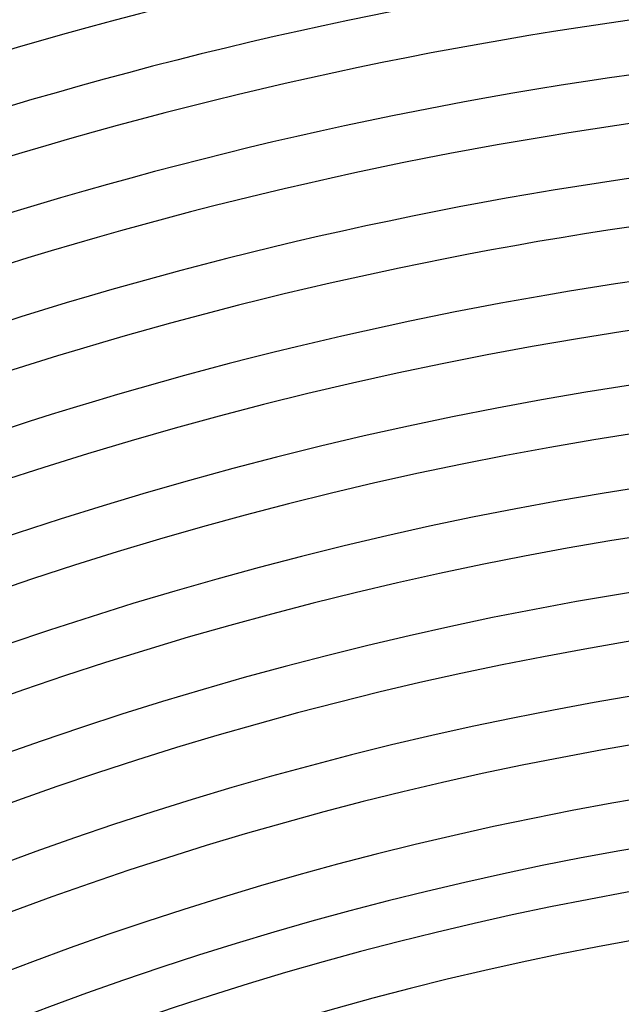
# Model space of a CAD drawing. Header units: millimetres. Extents: x -485 to 485, y -485 to 485.
# Tile 65 of 110: x -98 to -48, y 256 to 338. Entities that reach past the tile are written whole.
import ezdxf

# ---------------------------------------------------------------- set-up
doc = ezdxf.new("R2010")
doc.units = ezdxf.units.MM
doc.layers.add('THICK', color=7, linetype='Continuous')

msp = doc.modelspace()

# ---------------------------------------------------------------- linework, layer by layer
at = {"layer": 'THICK'}
for radius, start, end in [(440, 90.26045, 134.73956), (436, 90.242, 134.75801), (430.5, 90.26618, 134.73383), (426.5, 90.16883, 134.83112), (422, 90.27156, 134.72845), (418, 90.18751, 134.8125), (413.5, 90.27712, 134.72289), (409.5, 90.20493, 134.79508), (405, 90.28297, 134.71705), (401, 90.22131, 134.7787), (396.5, 90.28898, 134.71097), (392.5, 90.23696, 134.76305), (388, 90.29534, 134.70467), (384, 90.25197, 134.74804), (379.5, 90.30193, 134.69802), (375.5, 90.26646, 134.73355), (371, 90.30886, 134.69115), (367, 90.28056, 134.71945), (362.5, 90.31614, 134.68387), (358.5, 90.29425, 134.70576), (354, 90.3237, 134.67631), (350, 90.30766, 134.69235), (345.5, 90.33167, 134.66834), (341.5, 90.32078, 134.67923), (337, 90.34003, 134.65998), (333, 90.33361, 134.6664), (328.5, 90.34886, 134.65116), (324.5, 90.34622, 134.65379), (320, 90.35808, 134.64187), (316, 90.3586, 134.64136), (311.5, 90.36788, 134.63213), (307.5, 90.3708, 134.62921), (303, 90.37819, 134.62182), (299, 90.38272, 134.61724), (294.5, 90.38913, 134.61088), (290.5, 90.39446, 134.60555), (286, 90.40065, 134.5993), (282, 90.40638, 134.59363), (277.5, 90.41297, 134.58704), (273.5, 90.41899, 134.58103), (270, 90.42443, 134.57558), (266, 90.43079, 134.56922)]:
    msp.add_arc((0, 0), radius, start, end, dxfattribs=at)

doc.saveas('drawing.dxf')
